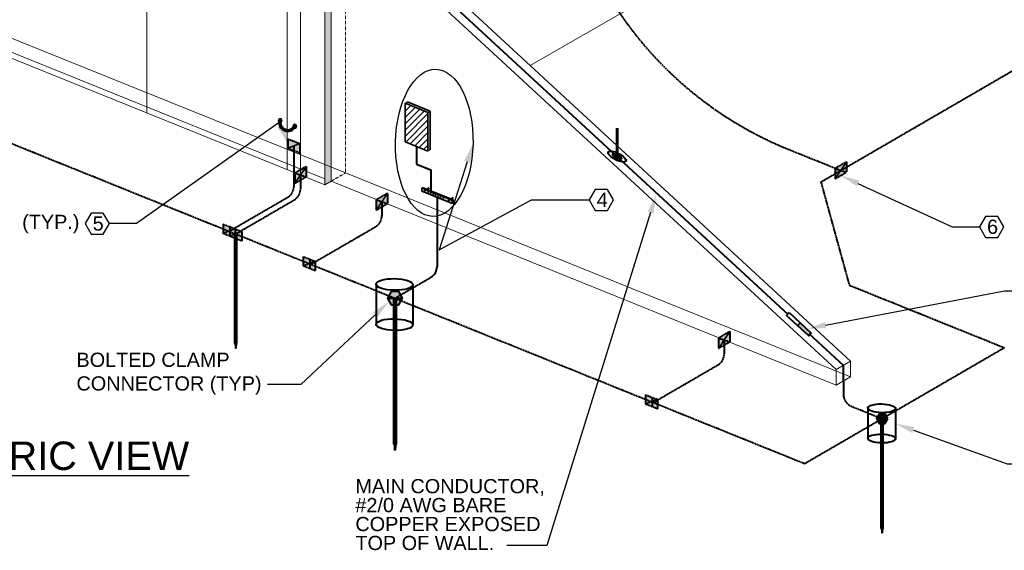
# Model space of a CAD drawing. Header units: inches. Extents: x 0 to 21849, y 0 to 20143.
# Tile 17 of 25: x 6582 to 7207, y 8213 to 8549. Entities that reach past the tile are written whole.
import ezdxf
from ezdxf import colors
from ezdxf.entities.mleader import LeaderData, LeaderLine
from ezdxf.math import Vec2, Vec3

# ---------------------------------------------------------------- set-up
doc = ezdxf.new("R2010")
doc.units = ezdxf.units.IN
doc.header["$MEASUREMENT"] = 0
doc.linetypes.add('DASHED2', pattern=[0.375, 0.25, -0.125])
doc.linetypes.add('HIDDEN2', pattern=[0.1875, 0.125, -0.0625])
for name, color, linetype, lineweight in [('E-ISO-BLDG', 131, 'Continuous', 9), ('E-ISO-GES', 7, 'DASHED2', 40), ('E-LPS-ISO', 7, 'DASHED2', 40), ('E-PWR-SYMB', 4, 'Continuous', 35), ('E-STD-TEXT', 7, 'Continuous', 25)]:
    doc.layers.add(name, color=color, linetype=linetype, lineweight=lineweight)
doc.styles.get("Standard").update_dxf_attribs({"font": 'arial.ttf'})

msp = doc.modelspace()

# ---------------------------------------------------------------- hatches: boundary and pattern name
at = {"layer": 'E-ISO-BLDG', "transparency": 33554457}
h = msp.add_hatch(color=7, dxfattribs=at)
h.dxf.hatch_style = 1
h.paths.add_polyline_path([(6779.79, 8575.57), (6775.9, 8577.14), (6775.9, 8444.7), (6779.79, 8446.96)])
at = {"layer": 'E-ISO-GES'}
h = msp.add_hatch(color=7, dxfattribs=at)
h.dxf.hatch_style = 1
h.paths.add_polyline_path([(6817.89, 8377.01), (6815.49, 8372.85), (6817.89, 8368.7), (6822.69, 8368.7), (6825.09, 8372.85), (6822.69, 8377.01)])
at = {"layer": 'E-ISO-GES', "linetype": 'HIDDEN2'}
h = msp.add_hatch(color=7, dxfattribs=at)
h.dxf.hatch_style = 1
h.paths.add_polyline_path([(6820.79, 8368.7), (6819.79, 8368.7), (6819.79, 8280.37), (6820.79, 8280.37)])
h = msp.add_hatch(color=7, dxfattribs=at)
h.dxf.hatch_style = 1
h.paths.add_polyline_path([(6820.29, 8280.37), (6819.79, 8280.37), (6820.29, 8276.32)])
h.paths.add_polyline_path([(6820.79, 8280.37), (6820.29, 8280.37), (6820.29, 8276.32)])
at = {"layer": 'E-LPS-ISO'}
h = msp.add_hatch(color=7, dxfattribs=at)
h.dxf.hatch_style = 1
h.paths.add_polyline_path([(6746.93, 8486.41), (6746.36, 8485.44), (6746.93, 8484.46), (6748.05, 8484.46), (6748.62, 8485.44), (6748.05, 8486.41)])
at = {"layer": 'E-LPS-ISO', "linetype": 'Continuous'}
h = msp.add_hatch(dxfattribs=at)
h.set_pattern_fill('NET3', scale=5.2668)
h.set_pattern_definition([(0, (5225.48676, 7229.7287), (0, 0.65835), []), (60, (5225.48676, 7229.7287), (-0.57014782, 0.329175), []), (120, (5225.48676, 7229.7287), (-0.57014782, -0.329175), [])])
h.paths.add_polyline_path([(6757.12, 8481.55), (6756.28, 8481.89, -0.880592), (6747.91, 8485.27), (6747.07, 8485.61, 0.902143)])
at = {"layer": 'E-LPS-ISO'}
h = msp.add_hatch(color=7, dxfattribs=at)
h.dxf.hatch_style = 1
h.paths.add_polyline_path([(6756.25, 8482.7), (6755.69, 8481.72), (6756.25, 8480.74), (6757.38, 8480.74), (6757.95, 8481.72), (6757.38, 8482.7)])
h = msp.add_hatch(color=7, dxfattribs=at)
h.dxf.hatch_style = 1
h.paths.add_polyline_path([(6752.42, 8473.79), (6752.42, 8467.76), (6760.02, 8470.79)])
h.paths.add_polyline_path([(6760.02, 8470.79), (6752.42, 8467.76), (6760.02, 8464.75)])
at = {"layer": 'E-LPS-ISO', "linetype": 'Continuous', "transparency": 33554687}
h = msp.add_hatch(color=7, dxfattribs=at)
h.dxf.hatch_style = 1
edge = h.paths.add_edge_path(flags=17)
edge.add_ellipse((6961.1, 8462.64), major_axis=(2.8, -1.46), ratio=0.336663, start_angle=99.9458, end_angle=141.28753)
edge.add_line((6959.22, 8464.37), (6960.15, 8463.51))
edge.add_ellipse((6961.1, 8462.64), major_axis=(1.4, -0.73), ratio=0.336663, start_angle=99.9458, end_angle=141.44313, ccw=False)
edge.add_line((6961.1, 8463.23), (6961.1, 8463.82))
edge = h.paths.add_edge_path()
edge.add_ellipse((6961.1, 8462.64), major_axis=(2.8, -1.46), ratio=0.336663, start_angle=320.97634, end_angle=459.9458)
edge.add_line((6961.1, 8463.82), (6961.1, 8463.23))
edge.add_ellipse((6961.1, 8462.64), major_axis=(1.4, -0.73), ratio=0.336663, start_angle=320.82074, end_angle=459.9458, ccw=False)
edge.add_line((6962.03, 8461.78), (6962.97, 8460.91))
edge = h.paths.add_edge_path()
edge.add_ellipse((6961.1, 8462.64), major_axis=(1.4, -0.73), ratio=0.336663, start_angle=141.44313, end_angle=320.82074, ccw=False)
edge.add_line((6960.15, 8463.51), (6959.22, 8464.37))
edge.add_ellipse((6961.1, 8462.64), major_axis=(2.8, -1.46), ratio=0.336663, start_angle=141.28753, end_angle=320.97634)
edge.add_line((6962.97, 8460.91), (6962.03, 8461.78))
at = {"layer": 'E-LPS-ISO'}
h = msp.add_hatch(color=7, dxfattribs=at)
h.dxf.hatch_style = 1
edge = h.paths.add_edge_path()
edge.add_ellipse((6961.1, 8462.64), major_axis=(1.4, -0.73), ratio=0.336663, start_angle=0, end_angle=360)
h = msp.add_hatch(color=7, dxfattribs=at)
h.dxf.hatch_style = 1
h.paths.add_polyline_path([(7106.46, 8452.68), (7106.46, 8459.17), (7099.39, 8455.07), (7099.39, 8448.58)])
h = msp.add_hatch(color=7, dxfattribs=at)
h.dxf.hatch_style = 1
h.paths.add_polyline_path([(6763.92, 8449.77), (6763.92, 8456.25), (6756.84, 8452.16), (6756.84, 8445.66)])
h = msp.add_hatch(color=7, dxfattribs=at)
h.dxf.hatch_style = 1
h.paths.add_polyline_path([(6815.49, 8432.77), (6815.49, 8439.26), (6808.42, 8435.16), (6808.42, 8428.67)])
h = msp.add_hatch(color=7, dxfattribs=at)
h.dxf.hatch_style = 1
h.paths.add_polyline_path([(6711.36, 8419.79), (6711.36, 8413.76), (6718.97, 8416.78)])
h.paths.add_polyline_path([(6718.97, 8416.78), (6711.36, 8413.76), (6718.97, 8410.74)])
h = msp.add_hatch(color=7, dxfattribs=at)
h.dxf.hatch_style = 1
h.paths.add_polyline_path([(6715.52, 8418.11), (6715.52, 8412.08), (6723.13, 8415.11)])
h.paths.add_polyline_path([(6723.13, 8415.11), (6715.52, 8412.08), (6723.13, 8409.06)])
at = {"layer": 'E-LPS-ISO', "linetype": 'HIDDEN2'}
h = msp.add_hatch(color=7, dxfattribs=at)
h.dxf.hatch_style = 1
h.paths.add_polyline_path([(6719.7, 8413.59), (6718.95, 8413.59), (6718.95, 8344.01), (6719.7, 8344.01)])
at = {"layer": 'E-LPS-ISO'}
h = msp.add_hatch(color=7, dxfattribs=at)
h.dxf.hatch_style = 1
h.paths.add_polyline_path([(6762.11, 8399.23), (6762.11, 8393.19), (6769.71, 8396.22)])
h.paths.add_polyline_path([(6769.71, 8396.22), (6762.11, 8393.19), (6769.71, 8390.18)])
at = {"layer": 'E-LPS-ISO', "linetype": 'Continuous', "transparency": 33554687}
h = msp.add_hatch(color=7, dxfattribs=at)
h.dxf.hatch_style = 1
h.paths.add_polyline_path([(7082.61, 8348.9), (7084.23, 8350.67), (7077.18, 8357.18), (7075.55, 8355.41)])
at = {"layer": 'E-LPS-ISO'}
h = msp.add_hatch(color=7, dxfattribs=at)
h.dxf.hatch_style = 1
h.paths.add_polyline_path([(7032.55, 8345.2), (7032.55, 8351.68), (7025.48, 8347.59), (7025.48, 8341.09)])
at = {"layer": 'E-LPS-ISO', "linetype": 'HIDDEN2'}
h = msp.add_hatch(color=7, dxfattribs=at)
h.dxf.hatch_style = 1
h.paths.add_polyline_path([(6719.32, 8344.01), (6718.95, 8344.01), (6719.32, 8340.96)])
h.paths.add_polyline_path([(6719.7, 8344.01), (6719.32, 8344.01), (6719.32, 8340.96)])
at = {"layer": 'E-LPS-ISO'}
h = msp.add_hatch(color=7, dxfattribs=at)
h.dxf.hatch_style = 1
h.paths.add_polyline_path([(6979.17, 8311.65), (6979.17, 8305.62), (6986.77, 8308.65)])
h.paths.add_polyline_path([(6986.77, 8308.65), (6979.17, 8305.62), (6986.77, 8302.61)])
h = msp.add_hatch(color=7, dxfattribs=at)
h.dxf.hatch_style = 1
h.paths.add_polyline_path([(7125.49, 8296.5), (7127.29, 8293.38), (7130.9, 8293.38), (7132.71, 8296.5), (7130.9, 8299.63), (7127.29, 8299.63)])
at = {"layer": 'E-LPS-ISO', "linetype": 'HIDDEN2'}
h = msp.add_hatch(color=7, dxfattribs=at)
h.dxf.hatch_style = 1
h.paths.add_polyline_path([(7129.48, 8293.38), (7128.72, 8293.38), (7128.72, 8226.92), (7129.48, 8226.92)])
h = msp.add_hatch(color=7, dxfattribs=at)
h.dxf.hatch_style = 1
h.paths.add_polyline_path([(7129.1, 8226.92), (7128.72, 8226.92), (7129.1, 8223.87)])
h.paths.add_polyline_path([(7129.48, 8226.92), (7129.1, 8226.92), (7129.1, 8223.87)])
at = {"layer": 'E-PWR-SYMB'}
h = msp.add_hatch(color=7, dxfattribs=at)
h.dxf.hatch_style = 1
h.paths.add_polyline_path([(6828.18, 8497.24), (6826.71, 8496.39), (6841.22, 8490.53), (6842.69, 8491.38)])
h.paths.add_polyline_path([(6842.69, 8491.38), (6841.22, 8490.53), (6841.22, 8466.13), (6842.69, 8466.99)])
h = msp.add_hatch(dxfattribs=at)
h.set_pattern_fill('ANSI31', scale=22.572)
h.set_pattern_definition([(45, (5137.8153, 7325.1404), (-1.9951018, 1.9951018), [])])
h.paths.add_polyline_path([(6841.22, 8490.53), (6826.71, 8496.39), (6826.71, 8471.99), (6841.22, 8466.13)])
at = {"layer": 'E-PWR-SYMB', "linetype": 'Continuous', "transparency": 33554687}
h = msp.add_hatch(color=7, dxfattribs=at)
h.dxf.hatch_style = 1
h.paths.add_polyline_path([(6837.85, 8442.97), (6837.36, 8442.69), (6839.66, 8441.76), (6840.15, 8442.04)])
h.paths.add_polyline_path([(6840.93, 8441.72), (6840.45, 8441.44), (6856.64, 8434.91), (6857.13, 8435.19)])
h = msp.add_hatch(color=7, dxfattribs=at)
h.dxf.hatch_style = 1
edge = h.paths.add_edge_path()
edge.add_line((6856.64, 8432.88), (6856.64, 8434.91))
edge.add_line((6856.64, 8434.91), (6855.79, 8435.25))
edge.add_line((6855.79, 8435.25), (6854.64, 8434.59))
edge.add_ellipse((6854.43, 8434.85), major_axis=(0, -0.385), ratio=0.754079, start_angle=180, end_angle=407.26965, ccw=False)
edge.add_line((6854.43, 8435.23), (6855, 8435.57))
edge.add_line((6855, 8435.57), (6840.45, 8441.44))
edge.add_line((6840.45, 8441.44), (6839.36, 8440.81))
edge.add_ellipse((6839.15, 8441.07), major_axis=(0, -0.385), ratio=0.754079, start_angle=180, end_angle=407.26965, ccw=False)
edge.add_line((6839.15, 8441.46), (6839.66, 8441.76))
edge.add_line((6839.66, 8441.76), (6837.36, 8442.69))
edge.add_line((6837.36, 8442.69), (6837.36, 8440.66))
edge.add_line((6837.36, 8440.66), (6856.64, 8432.88))
edge = h.paths.add_edge_path(flags=16)
edge.add_ellipse((6850.89, 8435.69), major_axis=(0, -0.192), ratio=0.754079, start_angle=0, end_angle=360)
edge = h.paths.add_edge_path(flags=16)
edge.add_ellipse((6850.89, 8436.7), major_axis=(0, -0.192), ratio=0.754079, start_angle=0, end_angle=360)
edge = h.paths.add_edge_path(flags=16)
edge.add_ellipse((6849.1, 8436.43), major_axis=(0, -0.192), ratio=0.754079, start_angle=0, end_angle=360)
edge = h.paths.add_edge_path(flags=16)
edge.add_ellipse((6849.1, 8437.44), major_axis=(0, -0.192), ratio=0.754079, start_angle=0, end_angle=360)
edge = h.paths.add_edge_path(flags=16)
edge.add_ellipse((6847.55, 8437.11), major_axis=(0, -0.192), ratio=0.754079, start_angle=0, end_angle=360)
edge = h.paths.add_edge_path(flags=16)
edge.add_ellipse((6847.55, 8438.11), major_axis=(0, -0.192), ratio=0.754079, start_angle=0, end_angle=360)
edge = h.paths.add_edge_path(flags=16)
edge.add_ellipse((6845.97, 8437.69), major_axis=(0, -0.192), ratio=0.754079, start_angle=0, end_angle=360)
edge = h.paths.add_edge_path(flags=16)
edge.add_ellipse((6845.97, 8438.69), major_axis=(0, -0.192), ratio=0.754079, start_angle=0, end_angle=360)
edge = h.paths.add_edge_path(flags=16)
edge.add_ellipse((6844.51, 8438.27), major_axis=(0, -0.192), ratio=0.754079, start_angle=0, end_angle=360)
edge = h.paths.add_edge_path(flags=16)
edge.add_ellipse((6844.51, 8439.27), major_axis=(0, -0.192), ratio=0.754079, start_angle=0, end_angle=360)
edge = h.paths.add_edge_path(flags=16)
edge.add_ellipse((6842.99, 8438.9), major_axis=(0, -0.192), ratio=0.754079, start_angle=0, end_angle=360)
edge = h.paths.add_edge_path(flags=16)
edge.add_ellipse((6842.99, 8439.9), major_axis=(0, -0.192), ratio=0.754079, start_angle=0, end_angle=360)
edge = h.paths.add_edge_path(flags=16)
edge.add_ellipse((6841.37, 8439.54), major_axis=(0, -0.192), ratio=0.754079, start_angle=0, end_angle=360)
edge = h.paths.add_edge_path(flags=16)
edge.add_ellipse((6841.37, 8440.55), major_axis=(0, -0.192), ratio=0.754079, start_angle=0, end_angle=360)
h = msp.add_hatch(color=7, dxfattribs=at)
h.dxf.hatch_style = 1
edge = h.paths.add_edge_path()
edge.add_ellipse((6841.54, 8442.46), major_axis=(0, -0.385), ratio=0.754079, start_angle=227.26965, end_angle=270, ccw=False)
edge.add_line((6841.32, 8442.72), (6840.15, 8442.04))
edge.add_line((6840.15, 8442.04), (6840.37, 8441.95))
edge.add_line((6840.37, 8441.95), (6841.25, 8442.46))
edge = h.paths.add_edge_path()
edge.add_ellipse((6841.54, 8442.46), major_axis=(0, -0.385), ratio=0.754079, start_angle=270, end_angle=317.26965, ccw=False)
edge.add_line((6841.25, 8442.46), (6840.37, 8441.95))
edge.add_line((6840.37, 8441.95), (6840.71, 8441.81))
edge.add_line((6840.71, 8441.81), (6841.34, 8442.18))
edge = h.paths.add_edge_path()
edge.add_ellipse((6841.54, 8442.46), major_axis=(0, -0.385), ratio=0.754079, start_angle=317.26965, end_angle=360, ccw=False)
edge.add_line((6841.34, 8442.18), (6840.71, 8441.81))
edge.add_line((6840.71, 8441.81), (6840.93, 8441.72))
edge.add_line((6840.93, 8441.72), (6841.54, 8442.07))
edge = h.paths.add_edge_path()
edge.add_ellipse((6841.54, 8442.46), major_axis=(0, -0.385), ratio=0.754079, start_angle=0, end_angle=90)
edge.add_line((6841.83, 8442.46), (6841.34, 8442.18))
edge.add_ellipse((6841.54, 8442.46), major_axis=(0, -0.385), ratio=0.754079, start_angle=317.26965, end_angle=360)
edge = h.paths.add_edge_path()
edge.add_line((6840.45, 8441.44), (6840.23, 8441.53))
edge.add_line((6840.23, 8441.53), (6839.44, 8441.07))
edge.add_ellipse((6839.15, 8441.07), major_axis=(0, -0.385), ratio=0.754079, start_angle=50.97478, end_angle=90, ccw=False)
edge.add_ellipse((6839.15, 8441.07), major_axis=(0, -0.385), ratio=0.754079, start_angle=47.26965, end_angle=50.97478, ccw=False)
edge.add_line((6839.36, 8440.81), (6840.45, 8441.44))
edge = h.paths.add_edge_path()
edge.add_line((6840.23, 8441.53), (6839.88, 8441.67))
edge.add_line((6839.88, 8441.67), (6839.35, 8441.36))
edge.add_ellipse((6839.15, 8441.07), major_axis=(0, -0.385), ratio=0.754079, start_angle=90, end_angle=137.26965, ccw=False)
edge.add_line((6839.44, 8441.07), (6840.23, 8441.53))
edge = h.paths.add_edge_path()
edge.add_line((6839.88, 8441.67), (6839.66, 8441.76))
edge.add_line((6839.66, 8441.76), (6839.15, 8441.46))
edge.add_ellipse((6839.15, 8441.07), major_axis=(0, -0.385), ratio=0.754079, start_angle=176.29487, end_angle=180, ccw=False)
edge.add_ellipse((6839.15, 8441.07), major_axis=(0, -0.385), ratio=0.754079, start_angle=137.26965, end_angle=176.29487, ccw=False)
edge.add_line((6839.35, 8441.36), (6839.88, 8441.67))
h = msp.add_hatch(color=7, dxfattribs=at)
h.dxf.hatch_style = 1
h.paths.add_polyline_path([(6840.37, 8441.95), (6840.15, 8442.04), (6839.66, 8441.76), (6839.88, 8441.67)])
h.paths.add_polyline_path([(6840.71, 8441.81), (6840.37, 8441.95), (6839.88, 8441.67), (6840.23, 8441.53)])
h.paths.add_polyline_path([(6840.93, 8441.72), (6840.71, 8441.81), (6840.23, 8441.53), (6840.45, 8441.44)])
h = msp.add_hatch(color=7, dxfattribs=at)
h.dxf.hatch_style = 1
edge = h.paths.add_edge_path()
edge.add_ellipse((6841.54, 8442.46), major_axis=(0, -0.385), ratio=0.754079, start_angle=227.26965, end_angle=317.26965)
edge.add_line((6841.34, 8442.18), (6841.83, 8442.46))
edge.add_ellipse((6841.54, 8442.46), major_axis=(0, -0.385), ratio=0.754079, start_angle=90, end_angle=180)
edge.add_line((6841.54, 8442.84), (6841.32, 8442.72))
h = msp.add_hatch(color=7, dxfattribs=at)
h.dxf.hatch_style = 1
edge = h.paths.add_edge_path()
edge.add_line((6855.22, 8435.48), (6855, 8435.57))
edge.add_line((6855, 8435.57), (6854.43, 8435.23))
edge.add_ellipse((6854.43, 8434.85), major_axis=(0, -0.385), ratio=0.754079, start_angle=176.29487, end_angle=180, ccw=False)
edge.add_ellipse((6854.43, 8434.85), major_axis=(0, -0.385), ratio=0.754079, start_angle=137.26965, end_angle=176.29487, ccw=False)
edge.add_line((6854.63, 8435.13), (6855.22, 8435.48))
edge = h.paths.add_edge_path()
edge.add_line((6855.57, 8435.34), (6855.22, 8435.48))
edge.add_line((6855.22, 8435.48), (6854.63, 8435.13))
edge.add_ellipse((6854.43, 8434.85), major_axis=(0, -0.385), ratio=0.754079, start_angle=90, end_angle=137.26965, ccw=False)
edge.add_line((6854.72, 8434.85), (6855.57, 8435.34))
edge = h.paths.add_edge_path()
edge.add_line((6855.79, 8435.25), (6855.57, 8435.34))
edge.add_line((6855.57, 8435.34), (6854.72, 8434.85))
edge.add_ellipse((6854.43, 8434.85), major_axis=(0, -0.385), ratio=0.754079, start_angle=50.97478, end_angle=90, ccw=False)
edge.add_ellipse((6854.43, 8434.85), major_axis=(0, -0.385), ratio=0.754079, start_angle=47.26965, end_angle=50.97478, ccw=False)
edge.add_line((6854.64, 8434.59), (6855.79, 8435.25))
h = msp.add_hatch(color=7, dxfattribs=at)
h.dxf.hatch_style = 1
edge = h.paths.add_edge_path()
edge.add_ellipse((6856.82, 8436.23), major_axis=(0, -0.385), ratio=0.754079, start_angle=227.26965, end_angle=270, ccw=False)
edge.add_line((6856.6, 8436.5), (6855.49, 8435.85))
edge.add_line((6855.49, 8435.85), (6855.71, 8435.76))
edge.add_line((6855.71, 8435.76), (6856.52, 8436.23))
edge = h.paths.add_edge_path()
edge.add_ellipse((6856.82, 8436.23), major_axis=(0, -0.385), ratio=0.754079, start_angle=270, end_angle=317.26965, ccw=False)
edge.add_line((6856.52, 8436.23), (6855.71, 8435.76))
edge.add_line((6855.71, 8435.76), (6856.05, 8435.62))
edge.add_line((6856.05, 8435.62), (6856.62, 8435.95))
edge = h.paths.add_edge_path()
edge.add_ellipse((6856.82, 8436.23), major_axis=(0, -0.385), ratio=0.754079, start_angle=317.26965, end_angle=360, ccw=False)
edge.add_line((6856.62, 8435.95), (6856.05, 8435.62))
edge.add_line((6856.05, 8435.62), (6856.27, 8435.53))
edge.add_line((6856.27, 8435.53), (6856.82, 8435.85))
edge = h.paths.add_edge_path()
edge.add_ellipse((6856.82, 8436.23), major_axis=(0, -0.385), ratio=0.754079, start_angle=0, end_angle=90)
edge.add_line((6857.11, 8436.23), (6856.62, 8435.95))
edge.add_ellipse((6856.82, 8436.23), major_axis=(0, -0.385), ratio=0.754079, start_angle=317.26965, end_angle=360)
h = msp.add_hatch(color=7, dxfattribs=at)
h.dxf.hatch_style = 1
edge = h.paths.add_edge_path()
edge.add_ellipse((6856.82, 8436.23), major_axis=(0, -0.385), ratio=0.754079, start_angle=227.26965, end_angle=317.26965)
edge.add_line((6856.62, 8435.95), (6857.11, 8436.23))
edge.add_ellipse((6856.82, 8436.23), major_axis=(0, -0.385), ratio=0.754079, start_angle=90, end_angle=180)
edge.add_line((6856.82, 8436.62), (6856.6, 8436.5))
h = msp.add_hatch(color=7, dxfattribs=at)
h.dxf.hatch_style = 1
h.paths.add_polyline_path([(6857.13, 8435.19), (6856.64, 8434.91), (6856.64, 8432.88), (6857.13, 8433.16)])

# ---------------------------------------------------------------- linework, layer by layer
at = {"layer": 'E-ISO-BLDG', "color": 7, "linetype": 'Continuous'}
for p, q in [((6906.09, 8520.25), (7197.75, 8689.51)), ((6562.86, 8543.46), (6788.91, 8452.25)), ((6553.73, 8538.18), (6775.9, 8448.52)), ((6788.91, 8452.25), (7109.2, 8323.02))]:
    msp.add_line(p, q, dxfattribs=at)
at = {"layer": 'E-ISO-BLDG', "color": 7}
for p, q in [((6662.87, 8613.71), (6662.87, 8490.31)), ((6760.38, 8450.96), (6760.38, 8583.4)), ((6752.01, 8454.34), (6752.01, 8577.75)), ((6775.9, 8577.14), (6775.9, 8444.7)), ((6549.84, 8535.91), (6775.9, 8444.7)), ((6775.9, 8444.7), (6779.79, 8446.96)), ((6779.79, 8446.96), (7100.07, 8317.72)), ((7100.07, 8327.57), (7109.2, 8332.87)), ((7100.07, 8327.57), (7100.07, 8317.72)), ((7109.2, 8332.87), (7109.2, 8323.02)), ((7100.07, 8317.72), (7109.2, 8323.02))]:
    msp.add_line(p, q, dxfattribs=at)
at = {"layer": 'E-ISO-BLDG', "color": 7, "lineweight": 9}
for p, q in [((6822.13, 8597.71), (7109.2, 8332.87)), ((6813, 8592.41), (7100.07, 8327.57)), ((6779.79, 8575.57), (6779.79, 8446.96))]:
    msp.add_line(p, q, dxfattribs=at)
at = {"layer": 'E-ISO-BLDG', "color": 7, "linetype": 'HIDDEN2'}
for p, q in [((6788.91, 8452.25), (6788.91, 8571.89)), ((6828.18, 8497.24), (6826.71, 8496.39)), ((6842.69, 8491.38), (6841.22, 8490.53)), ((6842.69, 8466.99), (6841.22, 8466.13)), ((6779.79, 8446.96), (6788.91, 8452.25)), ((6837.85, 8442.97), (6837.36, 8442.69)), ((6841.54, 8442.84), (6839.15, 8441.46)), ((6841.25, 8442.46), (6839.35, 8441.36)), ((6841.54, 8442.07), (6839.36, 8440.81)), ((6841.83, 8442.46), (6839.44, 8441.07)), ((6856.82, 8436.62), (6854.43, 8435.23)), ((6856.52, 8436.23), (6854.63, 8435.13)), ((6856.82, 8435.85), (6854.64, 8434.59)), ((6857.11, 8436.23), (6854.72, 8434.85)), ((6857.13, 8435.19), (6856.64, 8434.91)), ((6857.13, 8433.16), (6856.64, 8432.88))]:
    msp.add_line(p, q, dxfattribs=at)
at = {"layer": 'E-ISO-GES', "color": 7, "linetype": 'Continuous'}
for p, q in [((6833.97, 8469.06), (6833.97, 8457.84)), ((6833.97, 8457.84), (6843.03, 8454.18)), ((6843.03, 8454.18), (6843.03, 8439.72)), ((6847, 8436.77), (6847, 8392.96)), ((6808.35, 8381.74), (6808.35, 8356.25)), ((6831.64, 8381.35), (6831.64, 8355.87))]:
    msp.add_line(p, q, dxfattribs=at)
at = {"layer": 'E-ISO-GES', "color": 7}
for p, q in [((6820.29, 8372.85), (6843.02, 8386.04)), ((6815.49, 8372.85), (6825.09, 8372.85)), ((6819.79, 8372.85), (6820.79, 8372.85)), ((6819.79, 8280.37), (6820.29, 8276.32)), ((6819.79, 8280.37), (6820.79, 8280.37)), ((6820.79, 8280.37), (6820.29, 8276.32)), ((6820.29, 8276.32), (6820.29, 8280.37))]:
    msp.add_line(p, q, dxfattribs=at)
at = {"layer": 'E-ISO-GES', "color": 7, "linetype": 'Continuous', "lineweight": 60}
for p, q in [((6819.79, 8372.85), (6819.79, 8280.37)), ((6820.79, 8372.85), (6820.79, 8280.37))]:
    msp.add_line(p, q, dxfattribs=at)
at = {"layer": 'E-ISO-GES', "color": 7, "linetype": 'Continuous'}
msp.add_lwpolyline([(6825.09, 8372.85), (6822.69, 8377.01), (6817.89, 8377.01), (6815.49, 8372.85), (6817.89, 8368.7), (6822.69, 8368.7)], close=True, dxfattribs=at)
msp.add_arc((6839, 8392.96), 8, 300.1278, 0, dxfattribs=at)
for centre in [(6820, 8381.55), (6820, 8356.06)]:
    msp.add_ellipse(centre, major_axis=(11.64, -0.19), ratio=0.31706, dxfattribs=at)
at = {"layer": 'E-LPS-ISO', "color": 7}
for p, q in [((7090.31, 8446.49), (7586.71, 8734.57)), ((6136.07, 8648.93), (7080.05, 8268.04)), ((6755.69, 8481.72), (6757.95, 8481.72)), ((6756.7, 8481.72), (6756.94, 8481.72)), ((6752.42, 8473.8), (6752.42, 8467.76)), ((6752.42, 8473.79), (6760.02, 8470.79)), ((6752.42, 8473.79), (6760.02, 8470.79)), ((6760.02, 8470.79), (6752.42, 8467.76)), ((6760.02, 8464.75), (6752.42, 8467.76)), ((6760.02, 8470.79), (6760.02, 8464.75)), ((7068.17, 8467.88), (7102.93, 8453.88)), ((7106.46, 8459.17), (7099.39, 8448.58)), ((7106.46, 8459.17), (7099.39, 8455.07)), ((7106.46, 8459.18), (7106.46, 8452.68)), ((6763.92, 8456.25), (6756.84, 8445.66)), ((6763.92, 8456.25), (6756.84, 8452.16)), ((6763.92, 8456.26), (6763.92, 8449.77)), ((7099.39, 8455.07), (7106.46, 8452.68)), ((7099.39, 8455.07), (7099.39, 8448.58)), ((7099.39, 8448.58), (7106.46, 8452.68)), ((6756.84, 8452.16), (6763.92, 8449.77)), ((6756.84, 8452.16), (6756.84, 8445.66)), ((6756.84, 8445.66), (6763.92, 8449.77)), ((6760.38, 8450.96), (6760.38, 8442.02)), ((7090.31, 8446.49), (7108.28, 8381.16)), ((6715.17, 8415.27), (6752.24, 8436.78)), ((6718.95, 8413.37), (6756.4, 8435.11)), ((6815.49, 8439.26), (6808.42, 8428.67)), ((6815.49, 8439.26), (6808.42, 8435.16)), ((6808.42, 8435.16), (6815.49, 8432.77)), ((6808.42, 8435.16), (6808.42, 8428.67)), ((6811.96, 8433.96), (6811.96, 8425.03)), ((6815.49, 8439.27), (6815.49, 8432.77)), ((6808.42, 8428.67), (6815.49, 8432.77)), ((6711.36, 8419.8), (6711.36, 8413.76)), ((6718.97, 8416.78), (6711.36, 8413.76)), ((6711.37, 8419.79), (6718.97, 8416.78)), ((6711.37, 8419.79), (6718.97, 8416.78)), ((6715.52, 8418.12), (6715.52, 8412.08)), ((6723.13, 8415.11), (6715.52, 8412.08)), ((6715.53, 8418.11), (6723.13, 8415.11)), ((6715.53, 8418.11), (6723.13, 8415.11)), ((6718.97, 8416.78), (6718.97, 8410.74)), ((6723.13, 8415.11), (6723.13, 8409.06)), ((6767, 8394.33), (6807.97, 8418.11)), ((6718.97, 8410.74), (6711.36, 8413.76)), ((6723.13, 8409.06), (6715.52, 8412.08)), ((6718.95, 8413.59), (6719.7, 8413.59)), ((6762.11, 8399.23), (6769.71, 8396.22)), ((6762.11, 8399.23), (6762.11, 8393.19)), ((6762.11, 8399.23), (6769.71, 8396.22)), ((6769.71, 8396.22), (6762.11, 8393.19)), ((6766.32, 8397.53), (6766.32, 8391.49)), ((6769.71, 8396.22), (6769.71, 8390.18)), ((6769.71, 8390.18), (6762.11, 8393.19)), ((7108.28, 8381.16), (7206.61, 8341.48)), ((7032.55, 8351.68), (7025.48, 8341.09)), ((7032.55, 8351.68), (7025.48, 8347.59)), ((7025.48, 8347.59), (7032.55, 8345.2)), ((7025.48, 8347.59), (7025.48, 8341.09)), ((7029.02, 8346.39), (7029.02, 8337.45)), ((7032.55, 8351.69), (7032.55, 8345.2)), ((6718.95, 8344.01), (6719.32, 8340.96)), ((6718.95, 8344.01), (6719.7, 8344.01)), ((6719.7, 8344.01), (6719.32, 8340.96)), ((6719.32, 8340.96), (6719.32, 8344.01)), ((7025.48, 8341.09), (7032.55, 8345.2)), ((7080.04, 8268.04), (7206.61, 8341.48)), ((6984.06, 8306.75), (7025.03, 8330.53)), ((7104.63, 8320.36), (7104.63, 8311.78)), ((6979.17, 8311.66), (6979.17, 8305.62)), ((6979.17, 8311.65), (6986.77, 8308.65)), ((6979.17, 8311.65), (6986.77, 8308.65)), ((6983.38, 8309.96), (6983.38, 8303.92)), ((6986.77, 8308.65), (6979.17, 8305.62)), ((6986.77, 8302.61), (6979.17, 8305.62)), ((6986.77, 8308.65), (6986.77, 8302.61)), ((7109.63, 8304.36), (7129.1, 8296.5)), ((7125.49, 8296.5), (7132.71, 8296.5)), ((7128.72, 8296.5), (7129.48, 8296.5)), ((7128.72, 8226.92), (7129.1, 8223.87)), ((7128.72, 8226.92), (7129.48, 8226.92)), ((7129.48, 8226.92), (7129.1, 8223.87)), ((7129.1, 8223.87), (7129.1, 8226.92))]:
    msp.add_line(p, q, dxfattribs=at)
at = {"layer": 'E-LPS-ISO', "color": 7, "linetype": 'Continuous'}
for p, q in [((6817.56, 8595.06), (7069.31, 8362.8)), ((6747.07, 8485.61), (6747.91, 8485.27)), ((6756.28, 8481.89), (6757.12, 8481.55)), ((6756.22, 8469.27), (6756.22, 8443.7)), ((7077.18, 8357.18), (7075.55, 8355.41)), ((7082.68, 8350.48), (7104.63, 8330.22)), ((7104.63, 8320.37), (7104.63, 8330.22)), ((7120.12, 8303.19), (7120.12, 8284.02)), ((7137.64, 8302.9), (7137.64, 8283.72))]:
    msp.add_line(p, q, dxfattribs=at)
at = {"layer": 'E-LPS-ISO', "color": 7, "linetype": 'Continuous', "lineweight": 60}
for p, q in [((6961.1, 8462.64), (6961.1, 8480.7)), ((6718.95, 8413.59), (6718.95, 8344.01)), ((6719.7, 8413.59), (6719.7, 8344.01)), ((7128.72, 8296.5), (7128.72, 8226.92)), ((7129.48, 8296.5), (7129.48, 8226.92))]:
    msp.add_line(p, q, dxfattribs=at)
at = {"layer": 'E-LPS-ISO', "color": 7, "linetype": 'Continuous'}
for points in [[(6748.62, 8485.44), (6748.05, 8486.41), (6746.93, 8486.41), (6746.36, 8485.44), (6746.93, 8484.46), (6748.05, 8484.46)], [(6757.95, 8481.72), (6757.38, 8482.7), (6756.25, 8482.7), (6755.69, 8481.72), (6756.25, 8480.74), (6757.38, 8480.74)], [(7070.12, 8363.68), (7084.23, 8350.67), (7082.61, 8348.9), (7068.5, 8361.92)], [(7132.71, 8296.5), (7130.9, 8299.63), (7127.29, 8299.63), (7125.49, 8296.5), (7127.29, 8293.38), (7130.9, 8293.38)]]:
    msp.add_lwpolyline(points, close=True, dxfattribs=at)
at = {"layer": 'E-LPS-ISO', "color": 7}
for centre, radius, start, end in [((7158.76, 8686.97), 237.09, 191.71051, 247.5352), ((6748.22, 8443.7), 8, 300.1278, 0), ((6752.38, 8442.02), 8, 300.1278, 0), ((6803.96, 8425.03), 8, 300.1278, 0), ((7021.02, 8337.45), 8, 300.1278, 0), ((7112.63, 8311.78), 8, 180, 248.02632)]:
    msp.add_arc(centre, radius, start, end, dxfattribs=at)
at = {"layer": 'E-LPS-ISO', "color": 7, "linetype": 'Continuous'}
for centre, radius, start, end in [((6752.3, 8484.1), 5.45, 163.91636, 332.13631), ((6752.31, 8484.11), 4.55, 165.29255, 330.76012)]:
    msp.add_arc(centre, radius, start, end, dxfattribs=at)
for centre, major_axis, ratio in [((6961.1, 8462.64), (5.61, -2.92), 0.336663), ((6961.1, 8462.64), (2.8, -1.46), 0.336663), ((6961.1, 8462.64), (1.4, -0.73), 0.336663), ((7128.88, 8303.04), (8.76, -0.15), 0.31706), ((7128.88, 8283.87), (8.76, -0.15), 0.31706)]:
    msp.add_ellipse(centre, major_axis=major_axis, ratio=ratio, dxfattribs=at)
at = {"layer": 'E-PWR-SYMB', "color": 7}
for p, q in [((6826.71, 8496.39), (6826.71, 8471.99)), ((6826.71, 8496.39), (6841.22, 8490.53)), ((6828.18, 8497.24), (6842.69, 8491.38)), ((6841.22, 8490.53), (6841.22, 8466.13)), ((6842.69, 8491.38), (6842.69, 8466.99)), ((6826.71, 8471.99), (6841.22, 8466.13)), ((6837.36, 8442.69), (6837.36, 8440.66)), ((6837.36, 8440.66), (6856.64, 8432.88)), ((6856.64, 8434.91), (6856.64, 8432.88)), ((6857.13, 8435.19), (6857.13, 8433.16))]:
    msp.add_line(p, q, dxfattribs=at)
at = {"layer": 'E-PWR-SYMB', "color": 7, "linetype": 'Continuous'}
for p, q in [((6837.36, 8442.69), (6856.64, 8434.91)), ((6837.85, 8442.97), (6857.13, 8435.19))]:
    msp.add_line(p, q, dxfattribs=at)
for centre, major_axis in [((6839.15, 8441.07), (0, -0.385)), ((6841.37, 8440.55), (0, -0.192)), ((6841.54, 8442.46), (0, -0.385)), ((6842.99, 8439.9), (0, -0.192)), ((6841.37, 8439.54), (0, -0.192)), ((6842.99, 8438.9), (0, -0.192)), ((6844.51, 8439.27), (0, -0.192)), ((6844.51, 8438.27), (0, -0.192)), ((6845.97, 8438.69), (0, -0.192)), ((6845.97, 8437.69), (0, -0.192)), ((6847.55, 8438.11), (0, -0.192)), ((6847.55, 8437.11), (0, -0.192)), ((6849.1, 8437.44), (0, -0.192)), ((6849.1, 8436.43), (0, -0.192)), ((6850.89, 8436.7), (0, -0.192)), ((6850.89, 8435.69), (0, -0.192)), ((6854.43, 8434.85), (0, -0.385)), ((6856.82, 8436.23), (0, -0.385))]:
    msp.add_ellipse(centre, major_axis=major_axis, ratio=0.754079, dxfattribs=at)
for centre in [(6839.39, 8441.22), (6854.67, 8434.99)]:
    msp.add_ellipse(centre, major_axis=(0, -0.385), ratio=0.754079, start_param=4.03127, end_param=6.218519, dxfattribs=at)
at = {"layer": 'E-STD-TEXT', "color": 7}
for points in [[(6947.26, 8428.42), (6954.95, 8428.42), (6958.79, 8435.08), (6954.95, 8441.74), (6947.26, 8441.74), (6943.42, 8435.08)], [(6627.7, 8413.43), (6635.38, 8413.43), (6639.23, 8420.08), (6635.38, 8426.74), (6627.7, 8426.74), (6623.85, 8420.08)], [(7194.75, 8411.32), (7202.44, 8411.32), (7206.28, 8417.98), (7202.44, 8424.63), (7194.75, 8424.63), (7190.91, 8417.98)]]:
    msp.add_lwpolyline(points, close=True, dxfattribs=at)
at = {"layer": 'E-STD-TEXT', "color": 7, "linetype": 'Continuous'}
msp.add_ellipse((6845.19, 8471.29), major_axis=(-1.02, -46.65), ratio=0.526842, dxfattribs=at)

# ---------------------------------------------------------------- texts
at = {"layer": 'E-STD-TEXT', "color": 7, "attachment_point": 1}
for s, width, insert, char_height in [('4', 11.1701, (6948.19, 8439.72), 9), ('(TYP.)', 39.8588, (6583.93, 8425.69), 9), ('5', 11.1701, (6628.63, 8424.72), 9), ('6', 11.1701, (7195.68, 8422.62), 9), ('BOLTED CLAMP CONNECTOR (TYP)', 117.7866, (6618.37, 8338.3), 9), ('{\\LISOMETRIC VIEW }', 256.0385, (6478.92, 8281.95), 18)]:
    msp.add_mtext_dynamic_manual_height_columns(s, width=width, gutter_width=48, heights=[0], dxfattribs=dict(at, insert=insert, char_height=char_height))
at = {"layer": 'E-STD-TEXT', "color": 7, "insert": (6795.2, 8258.19), "char_height": 9, "attachment_point": 1, "line_spacing_factor": 0.8}
msp.add_mtext_dynamic_manual_height_columns('\\A1;MAIN CONDUCTOR, \\P#2/0 AWG BARE COPPER EXPOSED TOP OF WALL. ', width=119.5225, gutter_width=48, heights=[54], dxfattribs=at)

# ---------------------------------------------------------------- leaders
at = {"layer": 'E-STD-TEXT', "color": 7}
ml = msp.add_multileader_mtext('Standard', dxfattribs=at)
ml.set_content('', color=7)
ml.set_leader_properties()
ml.build(insert=Vec2(0, 0))
ml.multileader.update_dxf_attribs({"dogleg_length": 0.36, "arrow_head_size": 12, "scale": 48})
ctx = ml.context
ctx.base_point, ctx.scale, ctx.char_height, ctx.arrow_head_size, ctx.landing_gap_size, ctx.plane_origin = Vec3(6630.59, 8420.08), 48, 8.64, 12, 4.32, Vec3(6554.2, 8411.41)
ctx.text_align_type = 2
notes = []
notes.append((ctx, [(1, (1, 1, 0), (6656.51, 8420.08), (-1, 0), 17.28, [(1, [(6752.42, 8470.78), (6746.86, 8484.1)], 0, [])])]))
ctx.mtext.insert, ctx.mtext.alignment, ctx.mtext.flow_direction = Vec3(6634.91, 8424.4), 3, 5
ml = msp.add_multileader_mtext('Standard', dxfattribs=at)
ml.set_content('', color=7)
ml.set_leader_properties()
ml.build(insert=Vec2(0, 0))
ml.multileader.update_dxf_attribs({"dogleg_length": 0.36, "arrow_head_size": 12, "scale": 48})
ctx = ml.context
ctx.base_point, ctx.scale, ctx.char_height, ctx.arrow_head_size, ctx.landing_gap_size, ctx.plane_origin = Vec3(6943.42, 8435.08), 48, 8.64, 12, 4.32, Vec3(6789.3, 8172.15)
notes.append((ctx, [(0, (1, 1, 0), (6906.83, 8435.08), (1, 0), 36.58, [(1, [(6869.77, 8470.75), (6848.3, 8403.48)], 0, [])])]))
ctx.mtext.insert, ctx.mtext.flow_direction = Vec3(6947.74, 8439.4), 5
ml = msp.add_multileader_mtext('Standard', dxfattribs=at)
ml.set_content('', color=7)
ml.set_leader_properties()
ml.build(insert=Vec2(0, 0))
ml.multileader.update_dxf_attribs({"dogleg_length": 0.36, "arrow_head_size": 12, "scale": 48})
ctx = ml.context
ctx.base_point, ctx.scale, ctx.char_height, ctx.arrow_head_size, ctx.landing_gap_size, ctx.plane_origin = Vec3(7190.91, 8417.98), 48, 8.64, 12, 4.32, Vec3(7082.02, 8388.13)
notes.append((ctx, [(0, (1, 1, 0), (7173.63, 8417.98), (1, 0), 17.28, [(0, [(7102.93, 8450.63)], 0, [])])]))
ctx.mtext.insert, ctx.mtext.flow_direction = Vec3(7195.23, 8422.3), 5
ml = msp.add_multileader_mtext('Standard', dxfattribs=at)
ml.set_content('', color=7)
ml.set_leader_properties()
ml.build(insert=Vec2(0, 0))
ml.multileader.update_dxf_attribs({"dogleg_length": 0.36, "arrow_head_size": 12, "scale": 48})
ctx = ml.context
ctx.base_point, ctx.scale, ctx.char_height, ctx.arrow_head_size, ctx.landing_gap_size, ctx.plane_origin = Vec3(6882.62, 8216.08), 48, 8.64, 12, 4.32, Vec3(6566.37, 8159.9)
ctx.text_align_type = 2
notes.append((ctx, [(1, (1, 1, 0), (6916.63, 8216.08), (-1, 0), 25.37, [(0, [(6985.95, 8438.61)], 0, [])])]))
ctx.mtext.insert, ctx.mtext.alignment, ctx.mtext.flow_direction = Vec3(6886.94, 8220.4), 3, 5
ml = msp.add_multileader_mtext('Standard', dxfattribs=at)
ml.set_content('', color=7)
ml.set_leader_properties()
ml.build(insert=Vec2(0, 0))
ml.multileader.update_dxf_attribs({"dogleg_length": 0.36, "arrow_head_size": 12, "scale": 48})
ctx = ml.context
ctx.base_point, ctx.scale, ctx.char_height, ctx.arrow_head_size, ctx.landing_gap_size, ctx.plane_origin = Vec3(7223.97, 8377.58), 48, 8.64, 12, 4.32, Vec3(7121.82, 8340.05)
notes.append((ctx, [(0, (1, 1, 0), (7206.69, 8377.58), (1, 0), 17.28, [(0, [(7081.56, 8353.44)], 0, [])])]))
ctx.mtext.insert, ctx.mtext.flow_direction = Vec3(7228.29, 8381.9), 5
ml = msp.add_multileader_mtext('Standard', dxfattribs=at)
ml.set_content('', color=7)
ml.set_leader_properties()
ml.build(insert=Vec2(0, 0))
ml.multileader.update_dxf_attribs({"dogleg_length": 0.36, "arrow_head_size": 12, "scale": 48})
ctx = ml.context
ctx.base_point, ctx.scale, ctx.char_height, ctx.arrow_head_size, ctx.landing_gap_size, ctx.plane_origin = Vec3(6730.79, 8318.14), 48, 8.64, 12, 4.32, Vec3(6557.84, 8306.64)
ctx.text_align_type = 2
notes.append((ctx, [(1, (1, 1, 0), (6760.64, 8318.14), (-1, 0), 21.21, [(0, [(6816.69, 8370.78)], 0, [])])]))
ctx.mtext.insert, ctx.mtext.alignment, ctx.mtext.flow_direction = Vec3(6735.11, 8322.46), 3, 5
ml = msp.add_multileader_mtext('Standard', dxfattribs=at)
ml.set_content('', color=7)
ml.set_leader_properties()
ml.build(insert=Vec2(0, 0))
ml.multileader.update_dxf_attribs({"dogleg_length": 0.36, "arrow_head_size": 12, "scale": 48})
ctx = ml.context
ctx.base_point, ctx.scale, ctx.char_height, ctx.arrow_head_size, ctx.landing_gap_size, ctx.plane_origin = Vec3(7225.73, 8267.94), 48, 8.64, 12, 4.32, Vec3(7154.86, 8215.55)
notes.append((ctx, [(0, (1, 1, 0), (7208.45, 8267.94), (1, 0), 17.28, [(0, [(7137.64, 8293.31)], 0, [])])]))
ctx.mtext.insert, ctx.mtext.flow_direction = Vec3(7230.05, 8272.26), 5
for ctx, leaders in notes:
    for number, flags, end, landing, length, lines in leaders:
        leader = LeaderData()
        leader.index, (leader.has_last_leader_line, leader.has_dogleg_vector, leader.attachment_direction) = number, flags
        leader.last_leader_point, leader.dogleg_vector, leader.dogleg_length = Vec3(end), Vec3(landing), length
        for number, points, colour, breaks in lines:
            line = LeaderLine()
            line.index, line.vertices, line.color, line.breaks = number, Vec3.list(points), colors.encode_raw_color(colour), breaks
            leader.lines.append(line)
        ctx.leaders.append(leader)

doc.saveas('drawing.dxf')
